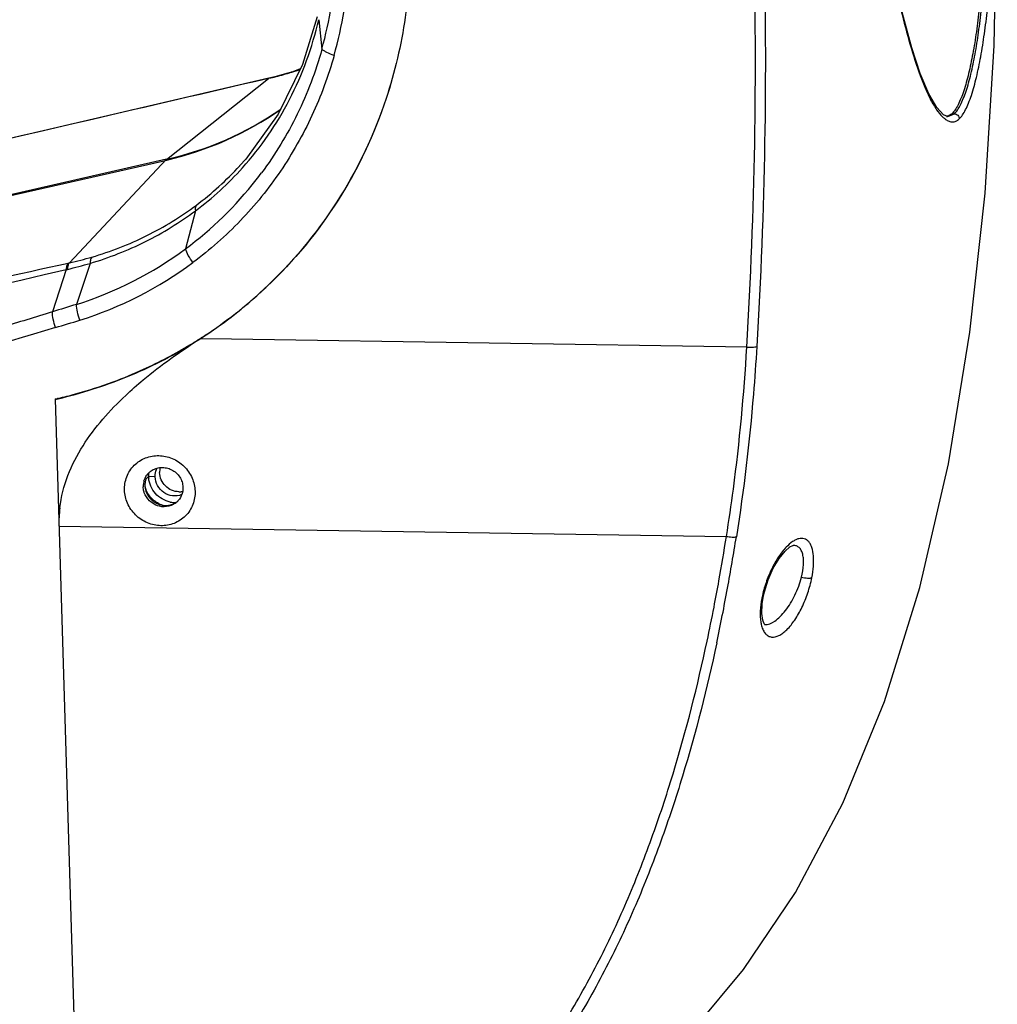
# Model space of a CAD drawing. Header units: millimetres. Extents: x 19266 to 21235, y -89 to 1237.
# Tile 61 of 74: x 21092 to 21194, y 688 to 790. Entities that reach past the tile are written whole.
import ezdxf

# ---------------------------------------------------------------- set-up
doc = ezdxf.new("R2010")
doc.units = ezdxf.units.MM
doc.header["$LTSCALE"] = 16.335
doc.layers.get('0').update_dxf_attribs({"linetype": 'CONTINUOUS'})
doc.layers.add('02___PRT_ALL_AXES', color=7, linetype='CONTINUOUS')

msp = doc.modelspace()

# ---------------------------------------------------------------- linework, layer by layer
at = {"color": 7, "linetype": 'Continuous'}
for p, q in [((21123.366, 790.019), (21123.691, 786.937)), ((21120.024, 784.419), (21118.781, 784.083)), ((21120.558, 784.578), (21120.024, 784.419)), ((21120.51, 784.55), (21120.558, 784.578)), ((21120.562, 784.566), (21120.51, 784.55)), ((21121.449, 784.904), (21120.558, 784.578)), ((21107.536, 775.49), (21118.123, 783.907)), ((21117.994, 783.876), (21118.051, 783.907)), ((21118.055, 783.891), (21117.994, 783.876)), ((21118.123, 783.907), (21118.055, 783.891)), ((21118.123, 783.907), (21118.179, 783.937)), ((21118.185, 783.921), (21118.123, 783.907)), ((21118.781, 784.083), (21118.179, 783.937)), ((21188.781, 779.943), (21189.477, 780.242)), ((21189.22, 780.247), (21189.477, 780.242)), ((21188.777, 779.943), (21188.353, 780.127)), ((21188.777, 779.943), (21188.781, 779.943)), ((21033.388, 758.566), (21107.413, 775.392)), ((21107.529, 775.5), (21033.504, 758.674)), ((21107.529, 775.5), (21097.433, 764.743)), ((21115.149, 774.825), (21115.168, 774.846)), ((21110.544, 770.152), (21109.503, 766.194)), ((21097.1, 764.028), (21095.657, 759.639)), ((21097.307, 764.715), (21097.433, 764.743)), ((21099.582, 764.682), (21098.164, 760.415)), ((21114.292, 756.783), (21111.015, 756.832)), ((21167.892, 755.979), (21114.292, 756.783)), ((21096, 750.58), (21095.944, 750.567)), ((21095.944, 750.567), (21098.314, 672.879)), ((21095.999, 750.585), (21095.945, 750.535)), ((21096.282, 750.645), (21096.186, 750.623)), ((21106.349, 742.495), (21105.668, 742.51)), ((21096.347, 737.361), (21165.771, 736.295)), ((21169.589, 729.936), (21169.717, 730.515)), ((21169.589, 729.936), (21169.45, 729.835)), ((21169.489, 729.282), (21169.589, 729.936)), ((21169.589, 729.936), (21169.589, 729.936)), ((21169.738, 727.119), (21169.74, 727.119))]:
    msp.add_line(p, q, dxfattribs=at)
for points in [[(21162.6, 685.306), (21167.561, 691.25), (21172.957, 699.252), (21177.881, 708.553), (21182.218, 719.135), (21185.9, 730.962), (21188.863, 743.83), (21191.101, 757.521), (21192.665, 771.979), (21193.605, 787.329), (21193.944, 803.7)], [(21188.353, 780.127), (21187.647, 780.885), (21186.812, 782.322), (21185.93, 784.423), (21185.046, 787.096), (21184.171, 790.278), (21183.296, 793.977), (21182.421, 798.221), (21181.544, 803.041)], [(21123.207, 790.311), (21121.677, 785.37), (21119.136, 780.18), (21115.77, 775.523), (21115.168, 774.846)], [(21118.18, 783.937), (21095.753, 778.719), (21070.375, 772.819)], [(21169.717, 730.515), (21170.105, 731.758), (21170.641, 732.97), (21171.256, 734.004), (21171.862, 734.755), (21172.377, 735.197), (21172.69, 735.345), (21172.715, 735.349)], [(21169.758, 727.113), (21169.76, 727.112), (21169.688, 727.202), (21169.542, 727.578), (21169.447, 728.288), (21169.489, 729.282)]]:
    msp.add_lwpolyline(points, dxfattribs=at)
for centre, radius, start, end in [((21084.592, 797.77), 40.572, 344.51398, 357.59831), ((21084.97, 797.553), 41.547, 344.2892, 357.52518), ((21109.787, 819.572), 36.627, 284.44656, 285.73566), ((21109.804, 819.511), 36.564, 285.73568, 287.02597), ((21109.973, 818.957), 35.985, 287.1149, 288.61595), ((21109.773, 819.626), 36.682, 283.25649, 284.44657), ((21100.024, 808.71), 34.048, 282.73345, 304.71125), ((21099.913, 808.592), 34.036, 282.96746, 304.90118), ((21188.541, 780.785), 0.837, 277.20785, 283.57362), ((21099.725, 809.215), 34.686, 282.80587, 283.03953), ((21090.606, 796.908), 33.367, 306.69192, 318.06818), ((21091.039, 796.905), 32.693, 306.83629, 317.51517), ((21086.676, 796.954), 38.31, 321.96954, 323.36135), ((21086.82, 796.832), 38.121, 306.51477, 321.98099), ((21086.489, 797.338), 38.726, 287.54644, 306.4629), ((21090.007, 798.809), 34.866, 282.29825, 286.2541), ((17385.288, 17081.453), 16734.273, 282.5575741, 282.8153029), ((21088.162, 803.064), 40.045, 282.89697, 283.07617), ((21088.237, 802.761), 39.732, 283.06999, 286.59141), ((21086.781, 796.418), 39.427, 287.30696, 306.59107), ((21085.773, 796.378), 46.895, 303.3525, 312.79751), ((21085.891, 796.2), 46.698, 312.385, 312.80388), ((21085.886, 796.206), 46.706, 312.80389, 312.99841), ((21085.875, 796.217), 46.722, 312.99842, 313.37996), ((21085.701, 796.42), 46.989, 303.52766, 312.37555), ((21028.526, 982.865), 234.763, 286.69991, 287.34385), ((21085.442, 796.81), 47.457, 293.45418, 302.60584), ((21085.735, 796.435), 46.964, 301.14713, 303.35286), ((21085.774, 796.314), 46.86, 302.59018, 303.52399), ((21085.567, 796.724), 47.298, 294.44615, 301.14032), ((21085.444, 797), 47.601, 290.33768, 294.44405), ((21085.362, 797.153), 47.804, 283.16528, 292.02593), ((21085.646, 796.418), 47.017, 292.04164, 293.41683), ((21085.249, 797.531), 48.166, 285.42204, 290.33531), ((21084.84, 799.1), 49.819, 282.88027, 283.24035), ((21085.191, 797.735), 48.378, 282.91122, 283.1363), ((21085.193, 797.727), 48.37, 283.25362, 285.42462), ((21107.03, 741.529), 1.919, 132.7862, 144.64808), ((21107.032, 741.527), 1.922, 129.24549, 132.78474), ((21107.028, 741.531), 1.916, 125.36564, 129.24555), ((21107.122, 741.508), 2.013, 177.06031, 181.94143), ((21107.102, 741.51), 1.993, 163.9577, 177.08579), ((21109.005, 737.731), 12.663, 173.12145, 181.67722), ((21107.304, 741.314), 1.936, 305.40122, 312.78502), ((21107.302, 741.315), 1.939, 312.78472, 315.95339), ((21107.305, 741.313), 1.935, 315.95354, 318.63054), ((20940.768, 772.059), 227.828, 349.79178, 350.96824), ((20937.86, 772.646), 231.815, 349.62633, 350.96639), ((20957.418, 769.067), 210.912, 349.03114, 349.79027), ((20965.107, 767.706), 204.124, 347.98334, 349.61297), ((21180.28, 727.761), 11.027, 168.49092, 169.16009), ((20971.321, 766.363), 196.748, 347.98633, 349.03381)]:
    msp.add_arc(centre, radius, start, end, dxfattribs=at)
at = {"color": 3, "linetype": 'Continuous'}
for centre, radius, start, end in [((21108.75, 742.982), 1.938, 166.41316, 181.71935), ((21108.858, 742.843), 1.915, 268.75694, 280.24635)]:
    msp.add_arc(centre, radius, start, end, dxfattribs=at)
at = {"color": 7, "linetype": 'Continuous'}
msp.add_ellipse((21107.329, 741.559), major_axis=(1.522, -1.448), ratio=0.9546326, start_param=3.5603764, end_param=6.1250319, dxfattribs=at)
for points, knots in [([(21189.978, 779.706), (21190.107, 779.826), (21190.353, 780.135), (21190.672, 780.694), (21190.976, 781.38), (21191.376, 782.492), (21191.814, 784.099), (21192.252, 786.235), (21192.623, 788.592), (21193.04, 792.033), (21193.405, 796.583), (21193.664, 802.233), (21193.778, 808.047), (21193.777, 813.948), (21193.712, 817.903), (21193.665, 819.886)], [0, 0, 0, 0, 0.0129782, 0.0288236, 0.0473355, 0.0682317, 0.115892, 0.1698894, 0.2288584, 0.2917167, 0.4252811, 0.5651296, 0.708512, 0.8537928, 1, 1, 1, 1]), ([(21180.699, 807.875), (21181.151, 804.941), (21181.875, 800.62), (21182.993, 795.009), (21183.876, 791.109), (21184.823, 787.522), (21185.686, 784.788), (21186.44, 782.871), (21187, 781.676), (21187.577, 780.695), (21188.012, 780.148), (21188.237, 779.929)], [0, 0, 0, 0, 0.3054424, 0.4505401, 0.5884537, 0.7167771, 0.8320635, 0.8831061, 0.9285853, 0.9677075, 1, 1, 1, 1]), ([(21132.85, 798.988), (21132.939, 796.076), (21132.618, 790.253), (21131.285, 784.574), (21130.377, 781.833)], [0, 0, 0, 0, 0.502218, 1, 1, 1, 1]), ([(21132.85, 798.988), (21132.939, 796.076), (21132.619, 790.253), (21131.286, 784.573), (21130.379, 781.832)], [0, 0, 0, 0, 0.5022144, 1, 1, 1, 1]), ([(21167.892, 755.978), (21168.307, 763.023), (21168.87, 777.169), (21168.798, 791.325), (21168.646, 798.419)], [0, 0, 0, 0, 0.4986383, 1, 1, 1, 1]), ([(21169.679, 798.53), (21169.831, 791.426), (21169.903, 777.252), (21169.341, 763.088), (21168.924, 756.036)], [0, 0, 0, 0, 0.5014153, 1, 1, 1, 1]), ([(21192.521, 796.409), (21192.406, 794.67), (21192.193, 792.114), (21191.783, 788.805), (21191.421, 786.537), (21190.994, 784.482), (21190.569, 782.936), (21190.183, 781.864), (21189.89, 781.2), (21189.582, 780.66), (21189.345, 780.362), (21189.22, 780.247)], [0, 0, 0, 0, 0.3136755, 0.4614172, 0.6001081, 0.7270119, 0.8390658, 0.888356, 0.9320806, 0.969462, 1, 1, 1, 1]), ([(21189.477, 780.242), (21189.6, 780.355), (21189.835, 780.649), (21190.139, 781.181), (21190.429, 781.837), (21190.813, 782.902), (21191.235, 784.441), (21191.659, 786.492), (21192.017, 788.761), (21192.424, 792.082), (21192.633, 794.65), (21192.746, 796.399)], [0, 0, 0, 0, 0.0301494, 0.0670437, 0.1102899, 0.1591897, 0.2707435, 0.3974172, 0.5362111, 0.684387, 1, 1, 1, 1]), ([(21115.43, 774.61), (21117.353, 776.75), (21120.692, 781.61), (21122.699, 787.149), (21123.366, 790.019)], [0, 0, 0, 0, 0.494047, 1, 1, 1, 1]), ([(21123.691, 786.937), (21123.045, 784.624), (21121.34, 780.121), (21118.839, 776.005), (21117.417, 774.092)], [0, 0, 0, 0, 0.501894, 1, 1, 1, 1]), ([(21124.965, 786.303), (21124.708, 786.388), (21124.349, 786.529), (21123.93, 786.758), (21123.761, 786.877), (21123.691, 786.937)], [0, 0, 0, 0, 0.5678785, 0.8057889, 1, 1, 1, 1]), ([(21124.965, 786.303), (21124.361, 784.163), (21122.818, 779.983), (21119.539, 774.179), (21115.367, 769.009), (21112.049, 766.076), (21110.283, 764.762)], [0, 0, 0, 0, 0.251568, 0.5017228, 0.7509858, 1, 1, 1, 1]), ([(21117.994, 783.876), (21111.793, 782.432), (21086.996, 776.663), (21062.198, 770.901), (21043.601, 766.581)], [0, 0, 0, 0, 0.2501003, 1, 1, 1, 1]), ([(21130.377, 781.833), (21129.125, 778.058), (21125.686, 770.809), (21120.535, 764.654), (21117.634, 761.968)], [0, 0, 0, 0, 0.5015197, 1, 1, 1, 1]), ([(21130.379, 781.832), (21129.152, 778.126), (21125.795, 771.003), (21120.786, 764.925), (21117.965, 762.259)], [0, 0, 0, 0, 0.5015254, 1, 1, 1, 1]), ([(21189.22, 780.247), (21189.182, 780.212), (21189.04, 780.092), (21188.868, 780.003), (21188.737, 779.971)], [0, 0, 0, 0, 0.2777478, 1, 1, 1, 1]), ([(21189.477, 780.242), (21189.611, 780.239), (21189.882, 780.115), (21189.983, 779.837), (21189.978, 779.706)], [0, 0, 0, 0, 0.5058116, 1, 1, 1, 1]), ([(21188.237, 779.929), (21188.264, 779.902), (21188.37, 779.802), (21188.483, 779.71), (21188.571, 779.648)], [0, 0, 0, 0, 0.2625973, 1, 1, 1, 1]), ([(21188.571, 779.648), (21188.681, 779.571), (21188.905, 779.444), (21189.28, 779.366), (21189.661, 779.455), (21189.876, 779.611), (21189.978, 779.706)], [0, 0, 0, 0, 0.2611523, 0.494674, 0.7283446, 1, 1, 1, 1]), ([(21099.582, 764.682), (21101.561, 765.27), (21105.399, 766.774), (21108.913, 768.934), (21110.544, 770.152)], [0, 0, 0, 0, 0.5034289, 1, 1, 1, 1]), ([(21099.766, 765.336), (21101.729, 765.909), (21105.54, 767.389), (21109.024, 769.529), (21110.639, 770.739)], [0, 0, 0, 0, 0.5032661, 1, 1, 1, 1]), ([(21110.639, 770.739), (21110.611, 770.711), (21110.548, 770.613), (21110.511, 770.407), (21110.528, 770.242), (21110.544, 770.152)], [0, 0, 0, 0, 0.1981058, 0.551483, 1, 1, 1, 1]), ([(21110.283, 764.762), (21110.103, 764.999), (21109.802, 765.455), (21109.57, 765.955), (21109.503, 766.194)], [0, 0, 0, 0, 0.5463934, 1, 1, 1, 1]), ([(21099.766, 765.336), (21099.698, 765.272), (21099.606, 765.047), (21099.586, 764.819), (21099.582, 764.682)], [0, 0, 0, 0, 0.4055501, 1, 1, 1, 1]), ([(21055.321, 755.486), (21058.82, 756.257), (21072.815, 759.336), (21086.81, 762.412), (21097.307, 764.715)], [0, 0, 0, 0, 0.2500825, 1, 1, 1, 1]), ([(21097.307, 764.715), (21097.236, 764.648), (21097.137, 764.412), (21097.108, 764.173), (21097.1, 764.028)], [0, 0, 0, 0, 0.4022364, 1, 1, 1, 1]), ([(21097.433, 764.743), (21097.362, 764.676), (21097.262, 764.441), (21097.231, 764.201), (21097.222, 764.057)], [0, 0, 0, 0, 0.4033057, 1, 1, 1, 1]), ([(21098.51, 758.776), (21098.41, 759.058), (21098.256, 759.597), (21098.171, 760.154), (21098.164, 760.415)], [0, 0, 0, 0, 0.5344377, 1, 1, 1, 1]), ([(21095.657, 759.639), (21093.898, 759.096), (21086.867, 756.923), (21079.836, 754.749), (21074.564, 753.119)], [0, 0, 0, 0, 0.2500986, 1, 1, 1, 1]), ([(21095.987, 758.004), (21095.89, 758.285), (21095.742, 758.824), (21095.663, 759.379), (21095.657, 759.639)], [0, 0, 0, 0, 0.5335753, 1, 1, 1, 1]), ([(21095.987, 758.004), (21089.833, 756.157), (21077.531, 752.444), (21062.161, 747.778), (21049.869, 744.036), (21040.651, 741.226), (21031.432, 738.418), (21025.297, 736.513), (21022.226, 735.574)], [0, 0, 0, 0, 0.2500235, 0.500029, 0.6250274, 0.7500245, 0.8750174, 1, 1, 1, 1]), ([(21103.286, 750.955), (21103.875, 751.51), (21106.306, 753.655), (21108.968, 755.524), (21111.015, 756.832)], [0, 0, 0, 0, 0.2499801, 1, 1, 1, 1]), ([(21165.771, 736.295), (21166.032, 737.928), (21166.985, 744.46), (21167.599, 751.041), (21167.892, 755.979)], [0, 0, 0, 0, 0.2506165, 1, 1, 1, 1]), ([(21168.924, 756.036), (21168.826, 754.383), (21168.36, 747.764), (21167.584, 741.166), (21166.8, 736.248)], [0, 0, 0, 0, 0.2494367, 1, 1, 1, 1]), ([(21167.892, 755.978), (21168.084, 755.957), (21168.366, 755.947), (21168.711, 755.981), (21168.861, 756.014), (21168.924, 756.036)], [0, 0, 0, 0, 0.5580595, 0.8082081, 1, 1, 1, 1]), ([(21096.433, 739.248), (21096.571, 740.403), (21097.154, 742.674), (21098.761, 745.766), (21100.853, 748.519), (21102.452, 750.169), (21103.286, 750.955)], [0, 0, 0, 0, 0.2523637, 0.502353, 0.7514058, 1, 1, 1, 1]), ([(21103.166, 741.107), (21103.151, 741.572), (21103.306, 742.531), (21104.096, 743.75), (21105.313, 744.536), (21106.733, 744.78), (21108.167, 744.474), (21109.419, 743.643), (21110.268, 742.417), (21110.489, 741.455), (21110.504, 740.991)], [0, 0, 0, 0, 0.1223114, 0.2475582, 0.3709184, 0.4923671, 0.6170208, 0.7474878, 0.8779508, 1, 1, 1, 1]), ([(21105.919, 743.094), (21106.069, 743.2), (21106.403, 743.371), (21106.957, 743.48), (21107.526, 743.436), (21108.069, 743.242), (21108.545, 742.914), (21108.921, 742.475), (21109.167, 741.957), (21109.233, 741.58), (21109.239, 741.393)], [0, 0, 0, 0, 0.121925, 0.2452834, 0.3702512, 0.4965157, 0.6233997, 0.7500438, 0.8757482, 1, 1, 1, 1]), ([(21105.224, 740.829), (21105.207, 740.878), (21105.146, 741.077), (21105.115, 741.285), (21105.11, 741.44)], [0, 0, 0, 0, 0.2519939, 1, 1, 1, 1]), ([(21109.239, 741.393), (21109.248, 741.147), (21109.173, 740.65), (21108.918, 740.217), (21108.757, 740.034)], [0, 0, 0, 0, 0.5022744, 1, 1, 1, 1]), ([(21110.504, 740.991), (21110.519, 740.526), (21110.363, 739.566), (21109.57, 738.345), (21108.352, 737.558), (21106.931, 737.312), (21105.497, 737.619), (21104.247, 738.453), (21103.401, 739.681), (21103.181, 740.643), (21103.166, 741.107)], [0, 0, 0, 0, 0.1223168, 0.2477513, 0.3712988, 0.4927558, 0.6172647, 0.7475925, 0.8780084, 1, 1, 1, 1]), ([(21108.426, 739.735), (21108.168, 739.552), (21107.545, 739.309), (21106.55, 739.414), (21105.694, 739.947), (21105.331, 740.521), (21105.224, 740.829)], [0, 0, 0, 0, 0.2449497, 0.4946261, 0.7477382, 1, 1, 1, 1]), ([(21165.771, 736.295), (21165.962, 736.256), (21166.241, 736.218), (21166.586, 736.217), (21166.737, 736.233), (21166.8, 736.248)], [0, 0, 0, 0, 0.5637298, 0.8114086, 1, 1, 1, 1]), ([(21171.989, 735.168), (21171.696, 734.861), (21171.136, 734.138), (21170.434, 732.891), (21169.856, 731.477), (21169.579, 730.472), (21169.475, 729.961)], [0, 0, 0, 0, 0.2177514, 0.4664717, 0.7327043, 1, 1, 1, 1]), ([(21174.654, 731.992), (21174.731, 732.388), (21174.84, 733.144), (21174.855, 734.204), (21174.728, 734.979), (21174.524, 735.468), (21174.34, 735.742), (21174.117, 735.942), (21173.86, 736.063), (21173.575, 736.101), (21173.273, 736.056), (21172.959, 735.934), (21172.504, 735.662), (21172.191, 735.379), (21171.989, 735.168)], [0, 0, 0, 0, 0.1836574, 0.3467276, 0.4815708, 0.5376071, 0.5867174, 0.6307692, 0.6722784, 0.714203, 0.7594203, 0.8099571, 0.866812, 1, 1, 1, 1]), ([(21173.578, 732.054), (21173.686, 732.479), (21173.793, 733.106), (21173.796, 733.906), (21173.726, 734.407), (21173.582, 734.819), (21173.358, 735.129), (21173.06, 735.317), (21172.835, 735.351), (21172.724, 735.349)], [0, 0, 0, 0, 0.3414882, 0.4909236, 0.6216023, 0.7329777, 0.8278697, 0.9136105, 1, 1, 1, 1]), ([(21169.74, 727.119), (21170.113, 727.098), (21170.725, 727.387), (21171.399, 727.966), (21171.946, 728.596), (21172.457, 729.348), (21173.073, 730.483), (21173.411, 731.416), (21173.578, 732.054)], [0, 0, 0, 0, 0.1710325, 0.2828796, 0.4102247, 0.5499845, 0.6982191, 1, 1, 1, 1]), ([(21173.578, 732.054), (21173.784, 732.005), (21174.08, 731.957), (21174.442, 731.952), (21174.593, 731.972), (21174.654, 731.992)], [0, 0, 0, 0, 0.5834437, 0.8240712, 1, 1, 1, 1]), ([(21169.427, 726.996), (21169.47, 726.835), (21169.573, 726.54), (21169.809, 726.17), (21170.109, 725.919), (21170.597, 725.757), (21171.154, 725.907), (21171.661, 726.233), (21172.247, 726.749), (21172.943, 727.633), (21173.666, 728.925), (21174.262, 730.404), (21174.547, 731.457), (21174.653, 731.992)], [0, 0, 0, 0, 0.052658, 0.097418, 0.1365199, 0.1734362, 0.2551475, 0.3058057, 0.363738, 0.4995983, 0.6576223, 0.8283159, 1, 1, 1, 1]), ([(21169.45, 729.835), (21169.368, 729.399), (21169.263, 728.575), (21169.289, 727.74), (21169.35, 727.361)], [0, 0, 0, 0, 0.5360983, 1, 1, 1, 1]), ([(21169.35, 727.361), (21169.355, 727.329), (21169.376, 727.207), (21169.403, 727.085), (21169.427, 726.996)], [0, 0, 0, 0, 0.2586116, 1, 1, 1, 1]), ([(21140.182, 674.284), (21143.425, 677.741), (21147.733, 683.496), (21152.407, 691.775), (21155.437, 698.234), (21158.035, 704.849), (21161.025, 713.85), (21162.77, 720.762), (21163.76, 725.411)], [0, 0, 0, 0, 0.2496644, 0.3755008, 0.5005792, 0.6250908, 0.74966, 1, 1, 1, 1]), ([(21164.759, 725.208), (21163.764, 720.546), (21162.01, 713.611), (21159.007, 704.575), (21156.395, 697.926), (21153.347, 691.427), (21148.638, 683.081), (21144.298, 677.273), (21141.028, 673.782)], [0, 0, 0, 0, 0.2496334, 0.3739891, 0.4983984, 0.6235058, 0.7495184, 1, 1, 1, 1])]:
    msp.add_open_spline(points, degree=3, knots=knots, dxfattribs=at)
for points in [[(21098.164, 760.415), (21097.328, 760.157), (21096.492, 759.898), (21095.657, 759.639)], [(21105.186, 742.061), (21105.246, 742.266), (21105.341, 742.465), (21105.465, 742.639)]]:
    msp.add_open_spline(points, degree=3, dxfattribs=at)
at = {"color": 3, "linetype": 'Continuous'}
for points, knots in [([(21106.349, 742.495), (21106.346, 742.573), (21106.356, 742.882), (21106.44, 743.188), (21106.542, 743.395)], [0, 0, 0, 0, 0.2522979, 1, 1, 1, 1]), ([(21109.093, 740.632), (21108.802, 740.516), (21108.143, 740.435), (21107.217, 740.792), (21106.541, 741.527), (21106.359, 742.175), (21106.349, 742.495)], [0, 0, 0, 0, 0.2448017, 0.495665, 0.7492274, 1, 1, 1, 1]), ([(21108.816, 740.929), (21108.561, 740.934), (21108.043, 741.05), (21107.389, 741.497), (21106.939, 742.15), (21106.82, 742.668), (21106.812, 742.924)], [0, 0, 0, 0, 0.2477884, 0.4992916, 0.7512058, 1, 1, 1, 1])]:
    msp.add_open_spline(points, degree=3, knots=knots, dxfattribs=at)
at = {"layer": '02___PRT_ALL_AXES', "color": 7, "linetype": 'Continuous'}
msp.add_line((21105.668, 742.51), (21105.368, 742.232), dxfattribs=at)
at = {"layer": '02___PRT_ALL_AXES', "color": 3, "linetype": 'Continuous'}
for centre, radius, start, end in [((21108.288, 742.589), 2.621, 172.11735, 179.91175), ((21108.273, 742.59), 2.606, 179.91545, 181.74652), ((21108.301, 742.591), 2.634, 181.75421, 185.00352), ((21108.432, 742.47), 2.654, 258.81201, 272.12977)]:
    msp.add_arc(centre, radius, start, end, dxfattribs=at)
at = {"layer": '02___PRT_ALL_AXES', "color": 7, "linetype": 'Continuous'}
msp.add_arc((21107.97, 742.18), 2.768, 192.27039, 201.26461, dxfattribs=at)
at = {"layer": '02___PRT_ALL_AXES', "color": 3, "linetype": 'Continuous'}
msp.add_open_spline([(21107.917, 739.866), (21107.626, 739.924), (21107.056, 740.139), (21106.349, 740.712), (21105.854, 741.476), (21105.703, 742.066), (21105.677, 742.361)], degree=3, knots=[0, 0, 0, 0, 0.2488495, 0.5001697, 0.7513164, 1, 1, 1, 1], dxfattribs=at)
at = {"layer": '02___PRT_ALL_AXES', "color": 7, "linetype": 'Continuous'}
msp.add_open_spline([(21107.169, 739.51), (21106.773, 739.634), (21106.027, 740.072), (21105.542, 740.787), (21105.391, 741.176)], degree=3, knots=[0, 0, 0, 0, 0.4991768, 1, 1, 1, 1], dxfattribs=at)

doc.saveas('drawing.dxf')
